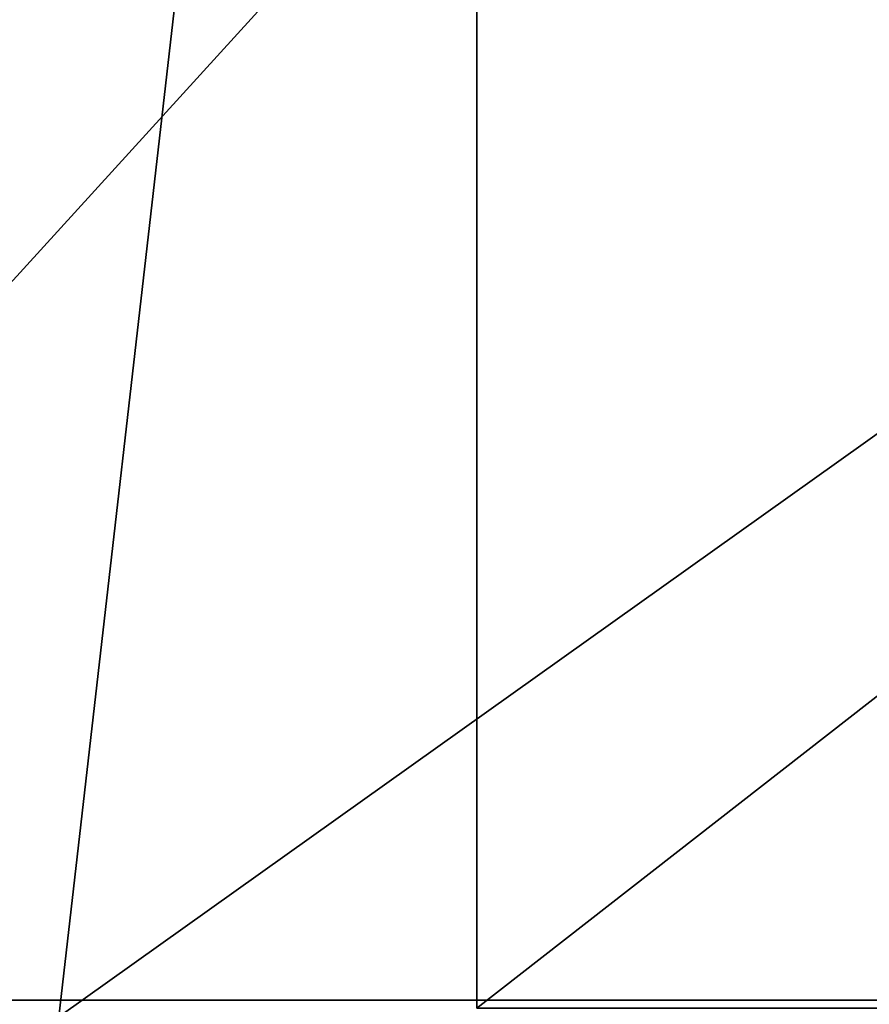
# Model space of a CAD drawing. Header units: millimetres. Extents: x -348 to 175, y 0 to 247.
# Tile 22 of 196: x -167.28 to -165.39, y 61.21 to 63.41. Entities that reach past the tile are written whole.
import ezdxf

# ---------------------------------------------------------------- set-up
doc = ezdxf.new("R2010")
doc.units = ezdxf.units.MM
doc.header["$LTSCALE"] = 65.185185
for name, color, linetype in [('1628', 7, 'CONTINUOUS'), ('1631', 7, 'CONTINUOUS'), ('1632', 7, 'CONTINUOUS'), ('1636', 7, 'CONTINUOUS')]:
    doc.layers.add(name, color=color, linetype=linetype)

msp = doc.modelspace()

# ---------------------------------------------------------------- linework, layer by layer
at = {"layer": '1628', "linetype": 'CONTINUOUS'}
for points in [[(-165.9498, 71, 5.1822), (-165.9498, 71, -5.1822), (-169.5095, 61.2179, -4.7592), (-165.9498, 71, 5.1822)], [(-169.5095, 61.2179, -4.7592), (-165.9498, 71, -5.1822), (-163.3644, 61.2179, -14.9887), (-169.5095, 61.2179, -4.7592)], [(-168.7652, 61.2179, 7.1509), (-165.9498, 71, 5.1822), (-169.5095, 61.2179, -4.7592), (-168.7652, 61.2179, 7.1509)], [(-159.8574, 71, 13.5677), (-165.9498, 71, 5.1822), (-168.7652, 61.2179, 7.1509), (-159.8574, 71, 13.5677)], [(-161.3944, 61.2179, 16.5359), (-159.8574, 71, 13.5677), (-168.7652, 61.2179, 7.1509), (-161.3944, 61.2179, 16.5359)], [(-165.9498, 71, -5.1822), (-159.8574, 71, -13.5677), (-163.3644, 61.2179, -14.9887), (-165.9498, 71, -5.1822)]]:
    msp.add_3dface(points, dxfattribs=at)
at = {"layer": '1631', "linetype": 'CONTINUOUS'}
for points in [[(-168.196, 61.1812, -3.7511), (-163.0147, 61.1812, -13.2583), (-166.6325, 66.1102, -5.4042), (-168.196, 61.1812, -3.7511)], [(-167.1971, 61.1812, 7.0301), (-168.196, 61.1812, -3.7511), (-166.6325, 66.1102, 5.4042), (-167.1971, 61.1812, 7.0301)], [(-166.6325, 66.1102, 5.4042), (-168.196, 61.1812, -3.7511), (-166.6325, 66.1102, -5.4042), (-166.6325, 66.1102, 5.4042)], [(-160.3575, 61.1812, 15.4236), (-167.1971, 61.1812, 7.0301), (-160.2795, 66.1102, 14.1485), (-160.3575, 61.1812, 15.4236)], [(-160.2795, 66.1102, 14.1485), (-167.1971, 61.1812, 7.0301), (-166.6325, 66.1102, 5.4042), (-160.2795, 66.1102, 14.1485)], [(-166.6325, 66.1102, -5.4042), (-163.0147, 61.1812, -13.2583), (-160.2795, 66.1102, -14.1485), (-166.6325, 66.1102, -5.4042)]]:
    msp.add_3dface(points, dxfattribs=at)
at = {"layer": '1632', "linetype": 'CONTINUOUS'}
for points in [[(-166.2631, 61.2, 5.2842), (-160.0511, 61.2, 13.8342), (-166.2631, 66.0433, 5.2842), (-166.2631, 61.2, 5.2842)], [(-166.2631, 66.0433, 5.2842), (-160.0511, 61.2, 13.8342), (-160.0511, 66.0433, 13.8342), (-166.2631, 66.0433, 5.2842)], [(-166.2631, 61.2, -5.2842), (-166.2631, 61.2, 5.2842), (-166.2631, 66.0433, -5.2842), (-166.2631, 61.2, -5.2842)], [(-166.2631, 66.0433, -5.2842), (-166.2631, 61.2, 5.2842), (-166.2631, 66.0433, 5.2842), (-166.2631, 66.0433, -5.2842)], [(-160.0511, 61.2, -13.8342), (-166.2631, 61.2, -5.2842), (-160.0511, 66.0433, -13.8342), (-160.0511, 61.2, -13.8342)], [(-160.0511, 66.0433, -13.8342), (-166.2631, 61.2, -5.2842), (-166.2631, 66.0433, -5.2842), (-160.0511, 66.0433, -13.8342)]]:
    msp.add_3dface(points, dxfattribs=at)
at = {"layer": '1636', "linetype": 'CONTINUOUS'}
for points in [[(-167.0526, 61, -10.2234), (-169.3195, 61, -4.6974), (-169.5095, 61.2179, -4.7592), (-167.0526, 61, -10.2234)], [(-167.0526, 61, -10.2234), (-169.5095, 61.2179, -4.7592), (-163.3644, 61.2179, -14.9887), (-167.0526, 61, -10.2234)], [(-168.5755, 61, 7.0893), (-161.3944, 61.2179, 16.5359), (-168.7652, 61.2179, 7.1509), (-168.5755, 61, 7.0893)], [(-168.5755, 61, 7.0893), (-161.2773, 61, 16.3747), (-161.3944, 61.2179, 16.5359), (-168.5755, 61, 7.0893)], [(-163.2467, 61, -14.8267), (-167.0526, 61, -10.2234), (-163.3644, 61.2179, -14.9887), (-163.2467, 61, -14.8267)]]:
    msp.add_3dface(points, dxfattribs=at)

doc.saveas('drawing.dxf')
